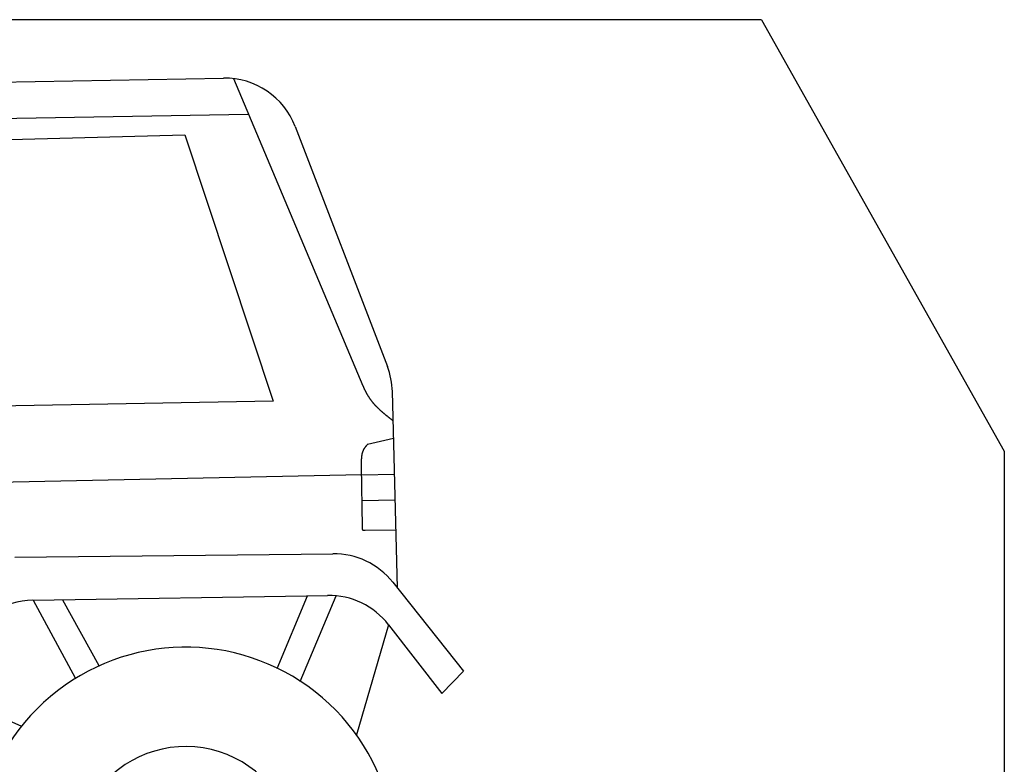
# Model space of a CAD drawing. Extents: x 1073 to 6773, y 5891 to 12116.
# Tile 38 of 38: x 4448 to 6273, y 10735 to 12116. Entities that reach past the tile are written whole.
import ezdxf

# ---------------------------------------------------------------- set-up
doc = ezdxf.new("R2010")
doc.units = 0
doc.layers.get('0').update_dxf_attribs({"linetype": 'CONTINUOUS'})
doc.layers.add('AM_0', color=7, linetype='CONTINUOUS')
doc.layers.add('CAR', color=10, linetype='CONTINUOUS')

msp = doc.modelspace()

# ---------------------------------------------------------------- linework, layer by layer
for p, q in [((5822.8, 12115.9), (2672.8, 12115.9)), ((6272.8, 11315.9), (6272.8, 8115.9))]:
    msp.add_line(p, q)
at = {"layer": 'AM_0'}
msp.add_line((5822.8, 12115.9), (6272.8, 11315.9), dxfattribs=at)
at = {"layer": 'CAR'}
for p, q in [((2969, 11974.5), (4825.3, 12007.6)), ((4843.6, 12006.7), (5078.5, 11449.1)), ((3842.2, 11923.4), (4871.4, 11940.9)), ((3963.3, 11880.8), (4753.6, 11902.4)), ((4753.6, 11902.4), (4917.3, 11408.6)), ((4958.5, 11917.8), (5129.1, 11473)), ((5138.3, 11426.3), (5147.3, 11062.9)), ((4917.3, 11408.6), (3943.8, 11391.2)), ((5140.5, 11339.6), (5092.1, 11328.3)), ((5080.8, 11288.2), (5082.5, 11175.9)), ((5081, 11271.9), (3816.7, 11245.4)), ((5081, 11271.9), (5142.1, 11273.2)), ((5081.7, 11224.4), (5143.3, 11225.5)), ((5087.8, 11169.4), (5144.6, 11170)), ((4438.8, 11119.5), (5028.2, 11125.8)), ((5139.2, 11073.1), (5270.4, 10908.3)), ((4472.3, 11039.7), (5018.3, 11048.6)), ((4924.9, 10913.2), (4981.2, 11048)), ((4967.7, 10888.7), (5034.1, 11047.9)), ((4472.3, 11039.7), (4550.6, 10895.8)), ((4527.2, 11040.6), (4594.5, 10918.9)), ((5131.4, 10994.2), (5071.8, 10789.9)), ((5131.4, 10994.2), (5229.8, 10866.8)), ((5229.8, 10866.8), (5270.4, 10908.3)), ((4307.2, 10870.4), (4449.5, 10806.6))]:
    msp.add_line(p, q, dxfattribs=at)
for points in [[(5078.5, 11449.1, 0), (5078.8, 11448.5, 0), (5079, 11448, 0), (5079.3, 11447.4, 0), (5079.5, 11446.8, 0), (5079.8, 11446.2, 0), (5080, 11445.6, 0), (5080.3, 11445, 0), (5080.5, 11444.4, 0), (5080.8, 11443.9, 0), (5081, 11443.3, 0), (5081.3, 11442.7, 0), (5081.5, 11442.1, 0), (5081.8, 11441.5, 0), (5082, 11441, 0), (5082.3, 11440.4, 0), (5082.5, 11439.8, 0), (5082.8, 11439.2, 0), (5083, 11438.6, 0), (5083.3, 11438.1, 0), (5083.6, 11437.5, 0), (5083.8, 11436.9, 0), (5084.1, 11436.3, 0), (5084.3, 11435.8, 0), (5084.6, 11435.2, 0), (5084.9, 11434.6, 0), (5085.1, 11434, 0), (5085.4, 11433.5, 0), (5085.6, 11432.9, 0), (5085.9, 11432.3, 0), (5086.2, 11431.8, 0), (5086.4, 11431.2, 0), (5086.7, 11430.6, 0), (5087, 11430.1, 0), (5087.3, 11429.5, 0), (5087.6, 11428.9, 0), (5087.8, 11428.4, 0), (5088.1, 11427.8, 0), (5088.4, 11427.3, 0), (5088.7, 11426.7, 0), (5089, 11426.2, 0), (5089.2, 11425.6, 0), (5089.5, 11425.1, 0), (5089.8, 11424.5, 0), (5090.1, 11424, 0), (5090.4, 11423.4, 0), (5090.7, 11422.9, 0), (5091, 11422.3, 0), (5091.3, 11421.8, 0), (5091.6, 11421.2, 0), (5091.9, 11420.7, 0), (5092.2, 11420.2, 0), (5092.6, 11419.6, 0), (5092.9, 11419.1, 0), (5093.2, 11418.6, 0), (5093.5, 11418, 0), (5093.9, 11417.5, 0), (5094.2, 11417, 0), (5094.5, 11416.5, 0), (5094.8, 11415.9, 0), (5095.2, 11415.4, 0), (5095.5, 11414.9, 0), (5095.9, 11414.4, 0), (5096.2, 11413.9, 0), (5096.6, 11413.4, 0), (5096.9, 11412.9, 0), (5097.3, 11412.4, 0), (5097.6, 11411.9, 0), (5098, 11411.4, 0), (5098.4, 11410.9, 0), (5098.7, 11410.4, 0), (5099.1, 11409.9, 0), (5099.5, 11409.4, 0), (5099.8, 11408.9, 0), (5100.2, 11408.4, 0), (5100.6, 11407.9, 0), (5101, 11407.5, 0), (5101.4, 11407, 0), (5101.8, 11406.5, 0), (5102.2, 11406, 0), (5102.6, 11405.6, 0), (5103, 11405.1, 0), (5103.4, 11404.6, 0), (5103.8, 11404.2, 0), (5104.2, 11403.7, 0), (5104.6, 11403.2, 0), (5105, 11402.8, 0), (5105.4, 11402.3, 0), (5105.8, 11401.9, 0), (5106.2, 11401.4, 0), (5106.7, 11400.9, 0), (5107.1, 11400.5, 0), (5107.5, 11400, 0), (5108, 11399.6, 0), (5108.4, 11399.2, 0), (5108.8, 11398.7, 0), (5109.3, 11398.3, 0), (5109.7, 11397.8, 0), (5110.1, 11397.4, 0), (5110.6, 11396.9, 0), (5111, 11396.5, 0), (5111.5, 11396.1, 0), (5111.9, 11395.6, 0), (5112.4, 11395.2, 0), (5112.8, 11394.8, 0), (5113.3, 11394.3, 0), (5113.7, 11393.9, 0), (5114.2, 11393.5, 0), (5114.6, 11393.1, 0), (5115.1, 11392.6, 0), (5115.6, 11392.2, 0), (5116, 11391.8, 0), (5116.5, 11391.4, 0), (5117, 11391, 0), (5117.4, 11390.5, 0), (5117.9, 11390.1, 0), (5118.4, 11389.7, 0), (5118.9, 11389.3, 0), (5119.3, 11388.9, 0), (5119.8, 11388.5, 0), (5120.3, 11388.1, 0), (5120.8, 11387.6, 0), (5121.3, 11387.2, 0), (5121.7, 11386.8, 0), (5122.2, 11386.4, 0), (5122.7, 11386, 0), (5123.2, 11385.6, 0), (5123.7, 11385.2, 0), (5124.2, 11384.8, 0), (5124.7, 11384.4, 0), (5125.1, 11384, 0), (5125.6, 11383.6, 0), (5126.1, 11383.2, 0), (5126.6, 11382.8, 0), (5127.1, 11382.4, 0), (5127.6, 11382, 0), (5128.1, 11381.6, 0), (5128.6, 11381.2, 0), (5129.1, 11380.8, 0), (5129.6, 11380.4, 0), (5130.1, 11380, 0), (5130.6, 11379.6, 0), (5131.1, 11379.2, 0), (5131.6, 11378.8, 0), (5132.1, 11378.4, 0), (5132.6, 11378, 0), (5133.1, 11377.6, 0), (5133.6, 11377.2, 0), (5134.1, 11376.8, 0), (5134.6, 11376.4, 0), (5135.1, 11376, 0), (5135.6, 11375.7, 0), (5136.1, 11375.3, 0), (5136.6, 11374.9, 0), (5137.1, 11374.5, 0), (5137.6, 11374.1, 0), (5138.1, 11373.7, 0), (5138.7, 11373.3, 0), (5139.2, 11372.9, 0), (5139.7, 11372.5, 0)], [(5092.1, 11328.3, 0), (5091.9, 11328.1, 0), (5091.8, 11327.9, 0), (5091.6, 11327.7, 0), (5091.4, 11327.5, 0), (5091.2, 11327.3, 0), (5091, 11327.1, 0), (5090.9, 11326.9, 0), (5090.7, 11326.7, 0), (5090.5, 11326.5, 0), (5090.3, 11326.3, 0), (5090.1, 11326.1, 0), (5089.9, 11325.9, 0), (5089.8, 11325.7, 0), (5089.6, 11325.4, 0), (5089.4, 11325.2, 0), (5089.2, 11325, 0), (5089.1, 11324.8, 0), (5088.9, 11324.6, 0), (5088.7, 11324.4, 0), (5088.6, 11324.2, 0), (5088.4, 11324, 0), (5088.2, 11323.8, 0), (5088.1, 11323.6, 0), (5087.9, 11323.4, 0), (5087.7, 11323.2, 0), (5087.6, 11322.9, 0), (5087.4, 11322.7, 0), (5087.2, 11322.5, 0), (5087.1, 11322.3, 0), (5086.9, 11322.1, 0), (5086.8, 11321.9, 0), (5086.6, 11321.7, 0), (5086.5, 11321.4, 0), (5086.3, 11321.2, 0), (5086.2, 11321, 0), (5086.1, 11320.8, 0), (5085.9, 11320.6, 0), (5085.8, 11320.3, 0), (5085.6, 11320.1, 0), (5085.5, 11319.9, 0), (5085.4, 11319.7, 0), (5085.2, 11319.4, 0), (5085.1, 11319.2, 0), (5085, 11319, 0), (5084.9, 11318.8, 0), (5084.8, 11318.5, 0), (5084.6, 11318.3, 0), (5084.5, 11318.1, 0), (5084.4, 11317.8, 0), (5084.3, 11317.6, 0), (5084.2, 11317.4, 0), (5084.1, 11317.1, 0), (5084, 11316.9, 0), (5083.9, 11316.6, 0), (5083.8, 11316.4, 0), (5083.7, 11316.2, 0), (5083.6, 11315.9, 0), (5083.5, 11315.7, 0), (5083.4, 11315.4, 0), (5083.3, 11315.2, 0), (5083.2, 11314.9, 0), (5083.1, 11314.7, 0), (5083.1, 11314.5, 0), (5083, 11314.2, 0), (5082.9, 11314, 0), (5082.8, 11313.7, 0), (5082.8, 11313.5, 0), (5082.7, 11313.2, 0), (5082.6, 11313, 0), (5082.5, 11312.7, 0), (5082.5, 11312.5, 0), (5082.4, 11312.2, 0), (5082.3, 11311.9, 0), (5082.3, 11311.7, 0), (5082.2, 11311.4, 0), (5082.1, 11311.2, 0), (5082.1, 11310.9, 0), (5082, 11310.7, 0), (5082, 11310.4, 0), (5081.9, 11310.1, 0), (5081.9, 11309.9, 0), (5081.8, 11309.6, 0), (5081.8, 11309.4, 0), (5081.7, 11309.1, 0), (5081.6, 11308.8, 0), (5081.6, 11308.6, 0), (5081.6, 11308.3, 0), (5081.5, 11308.1, 0), (5081.5, 11307.8, 0), (5081.4, 11307.5, 0), (5081.4, 11307.3, 0), (5081.4, 11307, 0), (5081.3, 11306.7, 0), (5081.3, 11306.5, 0), (5081.2, 11306.2, 0), (5081.2, 11305.9, 0), (5081.2, 11305.6, 0), (5081.1, 11305.4, 0), (5081.1, 11305.1, 0), (5081.1, 11304.8, 0), (5081.1, 11304.6, 0), (5081, 11304.3, 0), (5081, 11304, 0), (5081, 11303.7, 0), (5081, 11303.5, 0), (5080.9, 11303.2, 0), (5080.9, 11302.9, 0), (5080.9, 11302.7, 0), (5080.9, 11302.4, 0), (5080.9, 11302.1, 0), (5080.9, 11301.8, 0), (5080.8, 11301.5, 0), (5080.8, 11301.3, 0), (5080.8, 11301, 0), (5080.8, 11300.7, 0), (5080.8, 11300.4, 0), (5080.8, 11300.2, 0), (5080.8, 11299.9, 0), (5080.8, 11299.6, 0), (5080.8, 11299.3, 0), (5080.7, 11299, 0), (5080.7, 11298.8, 0), (5080.7, 11298.5, 0), (5080.7, 11298.2, 0), (5080.7, 11297.9, 0), (5080.7, 11297.6, 0), (5080.7, 11297.4, 0), (5080.7, 11297.1, 0), (5080.7, 11296.8, 0), (5080.7, 11296.5, 0), (5080.7, 11296.2, 0), (5080.7, 11295.9, 0), (5080.7, 11295.7, 0), (5080.7, 11295.4, 0), (5080.7, 11295.1, 0), (5080.7, 11294.8, 0), (5080.7, 11294.5, 0), (5080.7, 11294.2, 0), (5080.7, 11294, 0), (5080.7, 11293.7, 0), (5080.7, 11293.4, 0), (5080.7, 11293.1, 0), (5080.7, 11292.8, 0), (5080.7, 11292.5, 0), (5080.7, 11292.2, 0), (5080.7, 11292, 0), (5080.7, 11291.7, 0), (5080.7, 11291.4, 0), (5080.7, 11291.1, 0), (5080.7, 11290.8, 0), (5080.8, 11290.5, 0), (5080.8, 11290.2, 0), (5080.8, 11290, 0), (5080.8, 11289.7, 0), (5080.8, 11289.4, 0), (5080.8, 11289.1, 0), (5080.8, 11288.8, 0), (5080.8, 11288.5, 0), (5080.8, 11288.2, 0)], [(5082.5, 11175.9, 0), (5082.5, 11175.8, 0), (5082.5, 11175.7, 0), (5082.5, 11175.6, 0), (5082.5, 11175.6, 0), (5082.5, 11175.5, 0), (5082.5, 11175.4, 0), (5082.5, 11175.3, 0), (5082.5, 11175.2, 0), (5082.5, 11175.2, 0), (5082.5, 11175.1, 0), (5082.5, 11175, 0), (5082.5, 11174.9, 0), (5082.5, 11174.8, 0), (5082.5, 11174.8, 0), (5082.4, 11174.7, 0), (5082.4, 11174.6, 0), (5082.4, 11174.5, 0), (5082.4, 11174.5, 0), (5082.4, 11174.4, 0), (5082.4, 11174.3, 0), (5082.4, 11174.2, 0), (5082.4, 11174.1, 0), (5082.4, 11174.1, 0), (5082.4, 11174, 0), (5082.4, 11173.9, 0), (5082.4, 11173.8, 0), (5082.4, 11173.8, 0), (5082.4, 11173.7, 0), (5082.4, 11173.6, 0), (5082.4, 11173.5, 0), (5082.4, 11173.5, 0), (5082.4, 11173.4, 0), (5082.4, 11173.3, 0), (5082.4, 11173.2, 0), (5082.4, 11173.2, 0), (5082.4, 11173.1, 0), (5082.4, 11173, 0), (5082.4, 11173, 0), (5082.4, 11172.9, 0), (5082.4, 11172.8, 0), (5082.4, 11172.7, 0), (5082.4, 11172.7, 0), (5082.4, 11172.6, 0), (5082.4, 11172.5, 0), (5082.4, 11172.5, 0), (5082.4, 11172.4, 0), (5082.4, 11172.3, 0), (5082.4, 11172.3, 0), (5082.5, 11172.2, 0), (5082.5, 11172.1, 0), (5082.5, 11172.1, 0), (5082.5, 11172, 0), (5082.5, 11171.9, 0), (5082.5, 11171.9, 0), (5082.5, 11171.8, 0), (5082.5, 11171.8, 0), (5082.5, 11171.7, 0), (5082.6, 11171.6, 0), (5082.6, 11171.6, 0), (5082.6, 11171.5, 0), (5082.6, 11171.5, 0), (5082.6, 11171.4, 0), (5082.6, 11171.3, 0), (5082.6, 11171.3, 0), (5082.7, 11171.2, 0), (5082.7, 11171.2, 0), (5082.7, 11171.1, 0), (5082.7, 11171.1, 0), (5082.7, 11171, 0), (5082.8, 11171, 0), (5082.8, 11170.9, 0), (5082.8, 11170.9, 0), (5082.8, 11170.8, 0), (5082.9, 11170.8, 0), (5082.9, 11170.7, 0), (5082.9, 11170.7, 0), (5082.9, 11170.6, 0), (5082.9, 11170.6, 0), (5083, 11170.5, 0), (5083, 11170.5, 0), (5083, 11170.4, 0), (5083.1, 11170.4, 0), (5083.1, 11170.4, 0), (5083.1, 11170.3, 0), (5083.2, 11170.3, 0), (5083.2, 11170.2, 0), (5083.2, 11170.2, 0), (5083.3, 11170.2, 0), (5083.3, 11170.1, 0), (5083.4, 11170.1, 0), (5083.4, 11170.1, 0), (5083.4, 11170, 0), (5083.5, 11170, 0), (5083.5, 11170, 0), (5083.6, 11169.9, 0), (5083.6, 11169.9, 0), (5083.7, 11169.9, 0), (5083.7, 11169.9, 0), (5083.8, 11169.8, 0), (5083.8, 11169.8, 0), (5083.9, 11169.8, 0), (5083.9, 11169.8, 0), (5084, 11169.7, 0), (5084, 11169.7, 0), (5084.1, 11169.7, 0), (5084.1, 11169.7, 0), (5084.2, 11169.7, 0), (5084.2, 11169.6, 0), (5084.3, 11169.6, 0), (5084.4, 11169.6, 0), (5084.4, 11169.6, 0), (5084.5, 11169.6, 0), (5084.5, 11169.6, 0), (5084.6, 11169.5, 0), (5084.6, 11169.5, 0), (5084.7, 11169.5, 0), (5084.8, 11169.5, 0), (5084.8, 11169.5, 0), (5084.9, 11169.5, 0), (5085, 11169.5, 0), (5085, 11169.5, 0), (5085.1, 11169.5, 0), (5085.2, 11169.4, 0), (5085.2, 11169.4, 0), (5085.3, 11169.4, 0), (5085.4, 11169.4, 0), (5085.4, 11169.4, 0), (5085.5, 11169.4, 0), (5085.6, 11169.4, 0), (5085.6, 11169.4, 0), (5085.7, 11169.4, 0), (5085.8, 11169.4, 0), (5085.8, 11169.4, 0), (5085.9, 11169.4, 0), (5086, 11169.4, 0), (5086.1, 11169.4, 0), (5086.1, 11169.4, 0), (5086.2, 11169.4, 0), (5086.3, 11169.4, 0), (5086.3, 11169.4, 0), (5086.4, 11169.4, 0), (5086.5, 11169.4, 0), (5086.6, 11169.4, 0), (5086.6, 11169.4, 0), (5086.7, 11169.4, 0), (5086.8, 11169.4, 0), (5086.9, 11169.4, 0), (5086.9, 11169.4, 0), (5087, 11169.4, 0), (5087.1, 11169.4, 0), (5087.2, 11169.4, 0), (5087.2, 11169.4, 0), (5087.3, 11169.4, 0), (5087.4, 11169.4, 0), (5087.5, 11169.4, 0), (5087.5, 11169.4, 0), (5087.6, 11169.4, 0), (5087.7, 11169.4, 0), (5087.8, 11169.4, 0)]]:
    msp.add_polyline3d(points, dxfattribs=at)
for centre, radius, start, end in [((4827.8, 11867.6), 140, 20.9887, 91.021), ((4998.4, 11422.9), 140, 1.4062, 20.9887), ((5029.7, 10985.9), 140, 38.5358, 90.6179), ((5020.6, 10908.6), 140, 37.6876, 90.9276), ((4474.5, 10899.7), 140, 90.9276, 155.4397), ((4755.2, 10563.5), 389.2, 333.6771, 208.3229), ((4755.2, 10563.5), 204.9, 300.3021, 212.8169)]:
    msp.add_arc(centre, radius, start, end, dxfattribs=at)

doc.saveas('drawing.dxf')
